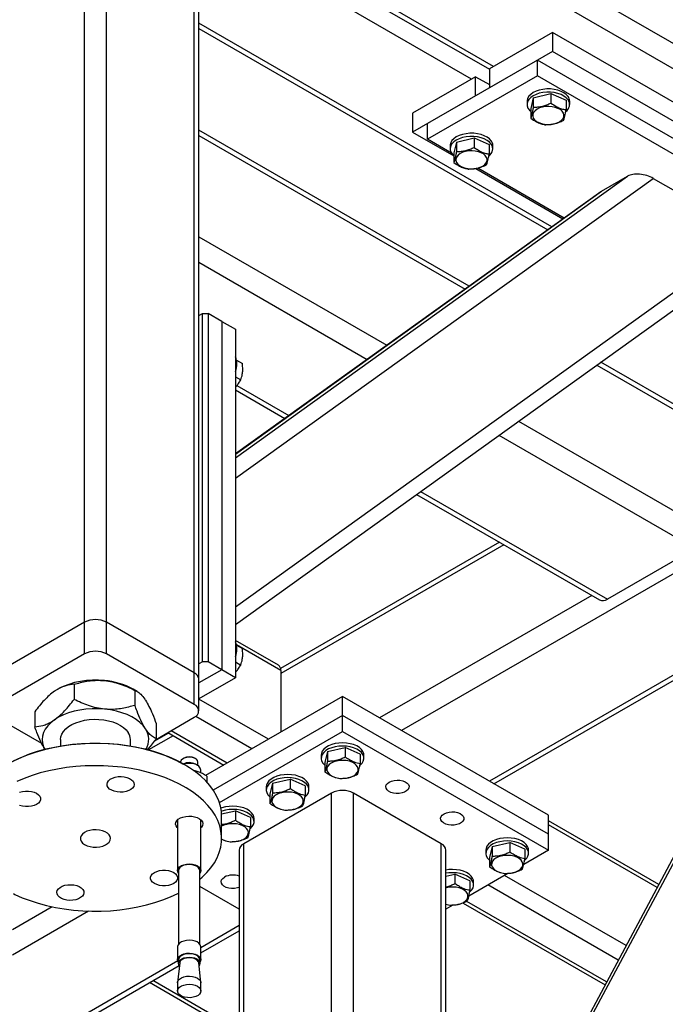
# Model space of a CAD drawing. Header units: millimetres. Extents: x 5 to 589, y 5 to 415.
# Tile 58 of 74: x 465 to 481, y 333 to 358. Entities that reach past the tile are written whole.
import ezdxf

# ---------------------------------------------------------------- set-up
doc = ezdxf.new("R2010")
doc.units = ezdxf.units.MM
doc.layers.add('TRAIT-FORT', color=4, linetype='Continuous', lineweight=25)

msp = doc.modelspace()

# ---------------------------------------------------------------- linework, layer by layer
at = {"layer": 'TRAIT-FORT', "color": 4, "linetype": 'Continuous', "lineweight": 25}
for p, q in [((506.02, 343.658), (471.136, 363.796)), ((466.493, 342.797), (466.493, 363.292)), ((467.059, 342.797), (467.059, 363.292)), ((521.824, 333.881), (472.079, 362.598)), ((469.321, 341.491), (469.321, 361.986)), ((469.439, 341.327), (469.439, 361.822)), ((470.371, 360.836), (476.923, 357.054)), ((477.029, 357.128), (470.488, 360.904)), ((476.463, 356.802), (470.001, 360.532)), ((478.535, 352.993), (469.439, 358.244)), ((469.439, 358.109), (478.431, 352.918)), ((478.549, 358.006), (476.923, 357.067)), ((478.549, 358.006), (478.549, 357.516)), ((486.327, 353.516), (478.549, 358.006)), ((478.549, 357.516), (476.923, 356.577)), ((486.327, 353.026), (478.549, 357.516)), ((478.16, 357.291), (475.332, 355.659)), ((478.16, 356.883), (478.16, 357.291)), ((485.938, 352.801), (478.16, 357.291)), ((476.923, 357.067), (476.923, 356.577)), ((476.569, 356.863), (474.943, 355.924)), ((478.16, 356.883), (475.332, 355.25)), ((476.569, 356.373), (476.569, 356.863)), ((476.569, 356.863), (476.923, 356.659)), ((485.938, 352.393), (478.16, 356.883)), ((478.056, 356.322), (478.511, 356.429)), ((478.511, 356.429), (478.511, 356.184)), ((478.511, 356.429), (478.898, 356.255)), ((476.569, 356.373), (474.943, 355.434)), ((477.893, 356.23), (477.893, 356.148)), ((478.056, 356.322), (477.988, 356.042)), ((478.056, 356.322), (478.056, 356.078)), ((478.898, 356.255), (478.898, 356.01)), ((478.993, 356.148), (478.993, 356.23)), ((474.943, 355.924), (474.943, 355.434)), ((477.988, 356.042), (477.988, 355.797)), ((475.332, 355.25), (475.332, 355.659)), ((476.403, 351.461), (469.439, 355.482)), ((474.943, 355.434), (476.008, 354.819)), ((469.439, 355.347), (476.299, 351.386)), ((475.948, 354.895), (475.332, 355.25)), ((476.076, 355.179), (476.008, 354.899)), ((476.076, 355.179), (476.531, 355.286)), ((476.076, 355.179), (476.076, 354.935)), ((476.531, 355.286), (476.531, 355.041)), ((476.531, 355.286), (476.918, 355.112)), ((475.913, 355.087), (475.913, 355.005)), ((476.008, 354.899), (476.008, 354.654)), ((476.918, 355.112), (476.918, 354.867)), ((477.013, 355.005), (477.013, 355.087)), ((476.572, 354.494), (478.819, 353.197)), ((478.85, 353.219), (476.625, 354.504)), ((470.382, 347.04), (480.484, 354.297)), ((470.382, 346.509), (481.146, 354.241)), ((479.812, 353.909), (480.484, 354.297)), ((481.146, 354.241), (483.703, 352.765)), ((470.382, 347.135), (479.812, 353.909)), ((479.791, 353.895), (470.382, 347.137)), ((469.439, 352.734), (474.282, 349.938)), ((470.382, 343.196), (483.703, 352.765)), ((470.382, 342.743), (483.821, 352.397)), ((469.439, 352.081), (473.778, 349.576)), ((469.439, 350.703), (469.534, 350.758)), ((469.534, 341.776), (469.534, 350.758)), ((469.534, 350.758), (469.675, 350.758)), ((469.675, 350.758), (469.675, 341.776)), ((470.029, 350.554), (469.675, 350.758)), ((470.029, 350.554), (470.029, 341.572)), ((470.029, 350.554), (470.382, 350.35)), ((470.382, 350.35), (470.382, 341.368)), ((470.411, 349.552), (470.56, 349.466)), ((479.689, 349.429), (482.509, 347.801)), ((482.426, 347.984), (479.794, 349.504)), ((470.382, 349.122), (470.517, 349.044)), ((470.42, 348.901), (471.761, 348.127)), ((470.382, 348.788), (471.657, 348.052)), ((477.673, 347.98), (482.509, 345.188)), ((477.169, 347.618), (482.226, 344.698)), ((475.048, 346.095), (479.763, 343.372)), ((475.152, 346.17), (479.963, 343.392)), ((474.713, 323.568), (486.272, 345.218)), ((486.105, 345.061), (474.765, 323.822)), ((477.183, 344.862), (471.544, 341.606)), ((477.3, 344.794), (471.549, 341.474)), ((482.226, 344.698), (479.963, 343.392)), ((481.696, 344.066), (474.66, 340.004)), ((479.563, 343.488), (474.094, 340.331)), ((466.493, 342.797), (464.23, 341.491)), ((466.493, 341.98), (466.493, 342.797)), ((469.321, 341.491), (467.059, 342.797)), ((467.059, 341.98), (467.059, 342.797)), ((483.463, 342.474), (476.923, 338.698)), ((471.487, 341.693), (470.382, 342.331)), ((471.549, 341.556), (470.409, 342.214)), ((470.411, 342.203), (470.56, 342.117)), ((477.04, 338.63), (483.581, 342.406)), ((466.493, 341.98), (464.23, 340.674)), ((469.321, 340.674), (467.059, 341.98)), ((469.534, 341.776), (469.439, 341.722)), ((469.675, 341.776), (469.534, 341.776)), ((470.029, 341.572), (469.675, 341.776)), ((470.382, 341.773), (470.517, 341.695)), ((469.321, 340.674), (469.321, 341.491)), ((470.029, 341.572), (469.439, 341.232)), ((470.382, 341.368), (470.029, 341.572)), ((471.549, 341.556), (471.549, 339.963)), ((466.224, 341.197), (466.224, 340.809)), ((470.382, 341.368), (469.439, 340.823)), ((469.439, 340.511), (469.439, 341.327)), ((465.803, 341.072), (465.799, 341.069)), ((467.846, 341.016), (467.748, 341.072)), ((467.789, 341.042), (467.789, 340.655)), ((471.231, 339.78), (469.439, 340.814)), ((473.14, 340.882), (469.613, 338.846)), ((473.14, 340.392), (473.14, 340.882)), ((478.443, 337.82), (473.14, 340.882)), ((465.211, 340.491), (465.211, 340.104)), ((464.23, 340.347), (465.389, 339.678)), ((468.319, 339.769), (469.321, 340.347)), ((468.341, 340.183), (468.341, 339.795)), ((470.806, 339.535), (469.357, 340.371)), ((473.14, 340.392), (469.809, 338.469)), ((478.443, 337.33), (473.14, 340.392)), ((473.14, 339.984), (473.14, 340.392)), ((468.656, 339.94), (468.282, 339.724)), ((468.636, 339.952), (470.082, 339.117)), ((470.17, 339.167), (468.724, 340.002)), ((469.967, 338.152), (473.14, 339.984)), ((473.14, 339.984), (478.443, 336.922)), ((465.876, 339.776), (465.876, 339.609)), ((467.676, 339.609), (467.676, 339.776)), ((468.774, 339.872), (468.142, 339.507)), ((472.753, 339.464), (472.685, 339.183)), ((472.753, 339.464), (473.207, 339.57)), ((472.753, 339.464), (472.753, 339.219)), ((473.207, 339.57), (473.207, 339.325)), ((473.595, 339.396), (473.207, 339.57)), ((468.966, 339.19), (468.966, 339.184)), ((469.049, 339.292), (469.032, 339.282)), ((469.35, 339.282), (469.332, 339.292)), ((469.416, 339.1), (469.416, 339.19)), ((472.59, 339.371), (472.59, 339.29)), ((472.685, 339.183), (472.685, 338.938)), ((473.595, 339.396), (473.595, 339.151)), ((473.69, 339.29), (473.69, 339.371)), ((469.074, 339.122), (469.039, 339.143)), ((469.403, 339.108), (469.35, 339.139)), ((469.491, 338.913), (469.491, 338.986)), ((469.642, 338.828), (469.642, 338.68)), ((471.338, 338.647), (471.271, 338.367)), ((471.338, 338.647), (471.793, 338.754)), ((471.338, 338.647), (471.338, 338.402)), ((471.793, 338.754), (471.793, 338.509)), ((472.18, 338.58), (471.793, 338.754)), ((472.857, 338.392), (470.594, 337.085)), ((471.176, 338.555), (471.176, 338.473)), ((472.18, 338.58), (472.18, 338.335)), ((472.276, 338.473), (472.276, 338.555)), ((472.857, 317.896), (472.857, 338.392)), ((475.685, 337.085), (473.423, 338.392)), ((473.423, 327.695), (473.423, 338.392)), ((471.271, 338.367), (471.271, 338.122)), ((470.024, 337.854), (470.379, 337.937)), ((470.379, 337.937), (470.379, 337.693)), ((470.766, 337.763), (470.379, 337.937)), ((468.891, 337.702), (468.891, 336.393)), ((469.491, 336.393), (469.491, 337.702)), ((470.026, 337.224), (470.026, 337.796)), ((470.766, 337.763), (470.766, 337.519)), ((470.861, 337.657), (470.861, 337.738)), ((478.443, 337.33), (478.443, 337.82)), ((481.286, 336.036), (478.443, 337.677)), ((481.245, 335.958), (478.443, 337.576)), ((476.995, 337.014), (477.45, 337.121)), ((477.45, 337.121), (477.45, 336.876)), ((477.837, 336.947), (477.45, 337.121)), ((478.443, 336.922), (478.443, 337.33)), ((470.477, 336.922), (470.477, 316.427)), ((470.594, 316.59), (470.594, 337.085)), ((475.685, 326.96), (475.685, 337.085)), ((475.803, 326.892), (475.803, 336.922)), ((476.832, 336.922), (476.832, 336.84)), ((476.995, 337.014), (476.928, 336.734)), ((476.995, 337.014), (476.995, 336.77)), ((478.443, 336.922), (477.809, 336.556)), ((477.837, 336.947), (477.837, 336.702)), ((477.932, 336.84), (477.932, 336.922)), ((476.928, 336.734), (476.928, 336.489)), ((468.916, 336.393), (468.916, 334.495)), ((469.466, 334.495), (469.466, 336.393)), ((475.803, 336.25), (476.036, 336.305)), ((476.036, 336.305), (476.036, 336.06)), ((476.423, 336.13), (476.036, 336.305)), ((477.396, 336.317), (476.395, 335.739)), ((476.423, 336.13), (476.423, 335.886)), ((476.518, 336.024), (476.518, 336.106)), ((480.445, 334.46), (477.312, 336.269)), ((470.477, 335.398), (469.466, 335.981)), ((480.245, 334.086), (476.888, 336.024)), ((479.945, 333.524), (476.347, 335.601)), ((465.66, 335.462), (464.636, 334.87)), ((466.599, 335.351), (464.636, 334.217)), ((475.901, 335.499), (475.803, 335.523)), ((475.981, 335.501), (475.803, 335.398)), ((476.247, 335.558), (479.904, 333.447)), ((470.477, 334.977), (469.491, 334.407)), ((469.491, 334.272), (470.477, 334.842)), ((468.891, 334.425), (468.891, 334.095)), ((469.491, 334.095), (469.491, 334.425)), ((468.916, 334.095), (468.916, 334.005)), ((469.466, 334.005), (469.466, 334.095)), ((468.895, 334.064), (431.66, 312.568)), ((431.66, 312.433), (468.933, 333.95)), ((468.945, 334.014), (468.891, 333.511)), ((469.49, 333.511), (469.436, 334.014)), ((470.477, 332.173), (468.166, 333.507)), ((470.477, 332.275), (468.254, 333.558)), ((468.891, 333.5), (468.891, 333.29)), ((469.491, 333.29), (469.491, 333.5))]:
    msp.add_line(p, q, dxfattribs=at)
at = {"layer": 'TRAIT-FORT', "color": 4, "linetype": 'Continuous', "lineweight": 25, "flags": 128}
for points in [[(478.951, 356.351), (478.906, 356.402), (478.845, 356.447), (478.772, 356.485), (478.687, 356.514), (478.596, 356.535), (478.499, 356.546), (478.4, 356.547), (478.303, 356.537), (478.21, 356.518), (478.125, 356.489), (478.05, 356.452), (477.988, 356.408), (477.94, 356.358), (477.908, 356.304), (477.894, 356.248), (477.893, 356.23)], [(478.951, 356.27), (478.906, 356.32), (478.845, 356.365), (478.772, 356.403), (478.687, 356.433), (478.596, 356.453), (478.499, 356.464), (478.4, 356.465), (478.303, 356.455), (478.21, 356.436), (478.125, 356.407), (478.05, 356.37), (477.988, 356.326), (477.94, 356.277), (477.908, 356.223), (477.894, 356.166), (477.897, 356.109), (477.918, 356.054), (477.956, 356.001), (477.988, 355.97)], [(478.691, 356.046), (478.62, 356.072), (478.54, 356.089), (478.457, 356.096), (478.372, 356.092), (478.291, 356.079), (478.217, 356.056), (478.152, 356.024), (478.1, 355.986), (478.063, 355.942), (478.043, 355.895), (478.04, 355.846), (478.055, 355.798), (478.087, 355.753), (478.134, 355.712), (478.195, 355.679), (478.267, 355.653), (478.346, 355.636), (478.43, 355.63), (478.514, 355.633), (478.595, 355.647), (478.669, 355.67), (478.734, 355.701), (478.786, 355.739), (478.823, 355.783), (478.843, 355.831), (478.846, 355.879), (478.831, 355.927), (478.799, 355.972), (478.752, 356.013), (478.691, 356.046)], [(476.971, 355.208), (476.926, 355.259), (476.865, 355.304), (476.792, 355.342), (476.708, 355.372), (476.616, 355.392), (476.519, 355.403), (476.42, 355.404), (476.323, 355.394), (476.23, 355.375), (476.145, 355.346), (476.07, 355.309), (476.008, 355.265), (475.96, 355.215), (475.928, 355.161), (475.914, 355.105), (475.913, 355.087)], [(476.971, 355.127), (476.926, 355.177), (476.865, 355.222), (476.792, 355.26), (476.708, 355.29), (476.616, 355.31), (476.519, 355.321), (476.42, 355.322), (476.323, 355.312), (476.23, 355.293), (476.145, 355.264), (476.07, 355.227), (476.008, 355.183), (475.96, 355.134), (475.928, 355.08), (475.914, 355.023), (475.917, 354.966), (475.938, 354.911), (475.976, 354.858), (476.008, 354.827)], [(476.711, 354.904), (476.64, 354.929), (476.56, 354.946), (476.477, 354.953), (476.392, 354.949), (476.311, 354.936), (476.237, 354.913), (476.172, 354.881), (476.12, 354.843), (476.084, 354.799), (476.063, 354.752), (476.06, 354.703), (476.075, 354.655), (476.107, 354.61), (476.154, 354.57), (476.215, 354.536), (476.287, 354.51), (476.366, 354.493), (476.45, 354.487), (476.534, 354.49), (476.615, 354.504), (476.69, 354.527), (476.754, 354.558), (476.806, 354.596), (476.843, 354.64), (476.863, 354.688), (476.866, 354.736), (476.851, 354.784), (476.819, 354.829), (476.772, 354.87), (476.711, 354.904)], [(467.007, 340.558), (466.848, 340.569), (466.688, 340.568), (466.529, 340.557), (466.374, 340.535), (466.224, 340.503), (466.082, 340.461), (465.948, 340.41), (465.827, 340.35), (465.718, 340.283)], [(468.065, 340.052), (468.001, 340.136), (467.92, 340.216), (467.824, 340.29), (467.714, 340.356), (467.591, 340.415), (467.457, 340.466), (467.313, 340.506), (467.163, 340.538), (467.007, 340.558)], [(465.718, 340.283), (465.623, 340.208), (465.544, 340.128), (465.481, 340.043), (465.436, 339.954), (465.409, 339.863), (465.401, 339.771), (465.411, 339.679), (465.44, 339.588), (465.472, 339.524)], [(465.876, 339.776), (465.884, 339.845), (465.909, 339.916), (465.952, 339.984), (466.01, 340.049), (466.083, 340.108), (466.17, 340.16), (466.268, 340.205), (466.377, 340.242), (466.493, 340.269), (466.615, 340.287), (466.739, 340.295), (466.865, 340.293), (466.989, 340.281), (467.108, 340.259), (467.221, 340.227), (467.326, 340.187), (467.42, 340.139), (467.501, 340.084), (467.568, 340.022), (467.62, 339.956)], [(464.513, 339.143), (464.689, 339.237), (464.876, 339.323), (465.073, 339.401), (465.281, 339.47), (465.496, 339.53), (465.719, 339.58), (465.948, 339.621), (466.181, 339.652), (466.418, 339.672), (466.656, 339.683), (466.895, 339.683), (467.134, 339.672), (467.371, 339.652), (467.604, 339.621), (467.833, 339.58), (468.055, 339.53), (468.271, 339.47), (468.478, 339.401), (468.676, 339.323), (468.863, 339.237), (469.039, 339.143), (469.039, 339.143)], [(470.026, 337.796), (470.019, 337.917), (469.995, 338.055), (469.953, 338.191), (469.893, 338.326), (469.817, 338.457), (469.724, 338.585), (469.615, 338.709), (469.491, 338.827), (469.351, 338.94), (469.198, 339.047), (469.031, 339.147), (468.852, 339.239), (468.662, 339.324), (468.461, 339.4), (468.251, 339.467), (468.033, 339.526), (467.809, 339.575), (467.578, 339.614), (467.343, 339.643), (467.106, 339.662), (466.866, 339.671), (466.626, 339.67), (466.386, 339.658), (466.149, 339.637), (465.915, 339.605), (465.686, 339.563), (465.463, 339.512), (465.247, 339.451), (465.039, 339.382), (464.841, 339.303), (464.654, 339.217)], [(473.69, 339.371), (473.686, 339.41), (473.665, 339.466), (473.627, 339.518), (473.574, 339.566), (473.506, 339.608), (473.427, 339.642), (473.339, 339.667), (473.244, 339.683), (473.146, 339.689), (473.048, 339.684), (472.953, 339.67), (472.863, 339.646), (472.783, 339.613), (472.714, 339.572), (472.659, 339.525), (472.619, 339.473), (472.596, 339.417), (472.59, 339.371)], [(473.587, 339.105), (473.595, 339.112), (473.643, 339.161), (473.675, 339.215), (473.689, 339.272), (473.686, 339.329), (473.665, 339.384), (473.627, 339.437), (473.574, 339.485), (473.506, 339.526), (473.427, 339.56), (473.339, 339.586), (473.244, 339.601), (473.146, 339.607), (473.048, 339.603), (472.953, 339.588), (472.863, 339.564), (472.783, 339.531), (472.714, 339.49), (472.659, 339.443), (472.619, 339.391), (472.596, 339.336), (472.59, 339.279), (472.602, 339.223), (472.632, 339.168), (472.632, 339.168)], [(469.304, 339.302), (469.245, 339.316), (469.181, 339.32), (469.118, 339.313), (469.061, 339.296), (469.015, 339.271), (468.982, 339.239), (468.967, 339.203), (468.966, 339.19)], [(472.632, 339.168), (472.677, 339.118), (472.685, 339.111)], [(472.892, 338.82), (472.963, 338.794), (473.043, 338.778), (473.126, 338.771), (473.211, 338.774), (473.292, 338.788), (473.366, 338.811), (473.431, 338.842), (473.483, 338.881), (473.519, 338.924), (473.54, 338.972), (473.543, 339.02), (473.528, 339.068), (473.496, 339.114), (473.449, 339.154), (473.388, 339.188), (473.316, 339.213), (473.237, 339.23), (473.153, 339.237), (473.069, 339.233), (472.988, 339.22), (472.913, 339.197), (472.849, 339.165), (472.797, 339.127), (472.76, 339.083), (472.74, 339.036), (472.737, 338.987), (472.752, 338.939), (472.784, 338.894), (472.831, 338.854), (472.892, 338.82)], [(469.466, 336.171), (469.523, 336.222), (469.644, 336.342), (469.749, 336.466), (469.838, 336.595), (469.91, 336.727), (469.965, 336.862), (470.002, 336.999), (470.022, 337.137), (470.025, 337.276), (470.009, 337.415), (469.976, 337.552), (469.925, 337.687), (469.857, 337.82), (469.773, 337.95), (469.672, 338.076), (469.555, 338.197), (469.423, 338.313), (469.276, 338.423), (469.116, 338.526), (468.943, 338.622), (468.758, 338.711), (468.563, 338.791), (468.357, 338.863), (468.143, 338.926), (467.922, 338.98), (467.694, 339.024), (467.461, 339.058), (467.225, 339.082), (466.986, 339.096), (466.746, 339.1), (466.506, 339.094), (466.267, 339.077), (466.032, 339.05), (465.8, 339.014), (465.574, 338.967), (465.354, 338.911), (465.142, 338.846), (464.939, 338.772), (464.746, 338.689)], [(467.332, 338.423), (467.259, 338.44), (467.195, 338.465), (467.141, 338.498), (467.102, 338.537), (467.079, 338.581), (467.073, 338.626), (467.085, 338.67), (467.113, 338.713), (467.158, 338.75), (467.215, 338.781), (467.283, 338.803), (467.358, 338.817), (467.436, 338.82), (467.513, 338.813), (467.586, 338.797), (467.651, 338.771), (467.705, 338.738), (467.744, 338.699), (467.767, 338.656), (467.773, 338.611), (467.761, 338.566), (467.732, 338.524), (467.688, 338.486), (467.631, 338.456), (467.563, 338.433), (467.488, 338.42), (467.41, 338.416), (467.332, 338.423)], [(472.276, 338.555), (472.271, 338.594), (472.251, 338.649), (472.213, 338.702), (472.16, 338.75), (472.092, 338.791), (472.013, 338.825), (471.925, 338.851), (471.83, 338.867), (471.732, 338.872), (471.634, 338.868), (471.538, 338.853), (471.449, 338.829), (471.369, 338.796), (471.3, 338.756), (471.244, 338.708), (471.205, 338.656), (471.181, 338.601), (471.176, 338.555)], [(472.173, 338.289), (472.181, 338.295), (472.229, 338.345), (472.26, 338.399), (472.275, 338.455), (472.271, 338.512), (472.251, 338.568), (472.213, 338.62), (472.16, 338.668), (472.092, 338.71), (472.013, 338.744), (471.925, 338.769), (471.83, 338.785), (471.732, 338.791), (471.634, 338.786), (471.538, 338.772), (471.449, 338.748), (471.369, 338.715), (471.3, 338.674), (471.244, 338.627), (471.205, 338.575), (471.181, 338.519), (471.176, 338.463), (471.188, 338.406), (471.217, 338.352), (471.217, 338.352)], [(474.342, 338.677), (474.401, 338.704), (474.47, 338.721), (474.545, 338.728), (474.619, 338.724), (474.69, 338.709), (474.752, 338.685), (474.802, 338.652), (474.836, 338.613), (474.853, 338.571), (474.85, 338.528), (474.829, 338.486), (474.791, 338.449), (474.738, 338.418), (474.673, 338.396), (474.601, 338.384), (474.526, 338.382), (474.452, 338.392), (474.385, 338.412), (474.329, 338.44), (474.287, 338.476), (474.261, 338.517), (474.254, 338.56), (474.266, 338.603), (474.296, 338.643), (474.342, 338.677)], [(464.822, 338.416), (464.892, 338.435), (464.969, 338.445), (465.047, 338.445), (465.124, 338.435), (465.194, 338.416), (465.256, 338.388), (465.304, 338.352), (465.338, 338.311), (465.356, 338.267), (465.356, 338.222), (465.338, 338.178), (465.304, 338.137), (465.256, 338.102)], [(471.478, 338.003), (471.549, 337.978), (471.629, 337.961), (471.712, 337.954), (471.796, 337.958), (471.877, 337.971), (471.952, 337.994), (472.016, 338.026), (472.068, 338.064), (472.105, 338.108), (472.126, 338.155), (472.128, 338.204), (472.114, 338.252), (472.082, 338.297), (472.034, 338.337), (471.974, 338.371), (471.902, 338.397), (471.823, 338.414), (471.739, 338.42), (471.655, 338.417), (471.574, 338.403), (471.499, 338.38), (471.435, 338.349), (471.383, 338.311), (471.346, 338.267), (471.326, 338.219), (471.323, 338.171), (471.338, 338.123), (471.369, 338.078), (471.417, 338.037), (471.478, 338.003)], [(471.217, 338.352), (471.263, 338.301), (471.271, 338.295)], [(465.256, 338.102), (465.194, 338.074), (465.124, 338.054), (465.047, 338.044), (464.969, 338.044), (464.892, 338.054), (464.822, 338.074)], [(470.861, 337.738), (470.857, 337.777), (470.836, 337.833), (470.799, 337.886), (470.745, 337.933), (470.678, 337.975), (470.599, 338.009), (470.511, 338.034), (470.416, 338.05), (470.318, 338.056), (470.219, 338.051), (470.124, 338.037), (470.035, 338.013), (469.996, 337.998)], [(470.759, 337.472), (470.767, 337.479), (470.815, 337.529), (470.846, 337.582), (470.861, 337.639), (470.857, 337.696), (470.836, 337.751), (470.799, 337.804), (470.745, 337.852), (470.678, 337.893), (470.599, 337.927), (470.511, 337.953), (470.416, 337.968), (470.318, 337.974), (470.219, 337.97), (470.124, 337.955), (470.035, 337.931), (470.01, 337.922)], [(475.756, 337.861), (475.816, 337.887), (475.885, 337.905), (475.959, 337.911), (476.034, 337.907), (476.104, 337.893), (476.167, 337.868), (476.216, 337.836), (476.25, 337.797), (476.267, 337.755), (476.265, 337.711), (476.244, 337.67), (476.205, 337.632), (476.152, 337.602), (476.087, 337.579), (476.015, 337.567), (475.94, 337.566), (475.867, 337.575), (475.8, 337.595), (475.743, 337.624), (475.701, 337.66), (475.675, 337.701), (475.668, 337.744), (475.68, 337.787), (475.71, 337.827), (475.756, 337.861)], [(468.853, 337.545), (468.841, 337.59), (468.847, 337.635), (468.87, 337.678), (468.909, 337.718), (468.962, 337.751), (469.027, 337.776), (469.1, 337.793), (469.178, 337.8), (469.256, 337.796), (469.331, 337.783), (469.398, 337.76), (469.456, 337.729), (469.5, 337.692), (469.529, 337.65), (469.54, 337.605), (469.535, 337.56), (469.511, 337.517), (469.491, 337.494)], [(466.409, 337.15), (466.445, 337.106), (466.497, 337.068), (466.562, 337.037), (466.636, 337.015), (466.718, 337.002), (466.802, 337), (466.884, 337.009), (466.962, 337.027), (467.031, 337.055), (467.088, 337.09), (467.131, 337.132), (467.157, 337.179), (467.165, 337.227), (467.155, 337.275), (467.127, 337.321), (467.083, 337.362), (467.024, 337.397), (466.954, 337.424), (466.875, 337.441), (466.792, 337.448), (466.708, 337.445), (466.628, 337.432), (466.554, 337.408), (466.49, 337.377), (466.44, 337.338), (466.406, 337.293), (466.389, 337.246), (466.39, 337.197), (466.409, 337.15)], [(468.891, 337.494), (468.881, 337.503), (468.853, 337.545)], [(470.016, 337.212), (470.063, 337.187), (470.135, 337.161), (470.214, 337.145), (470.298, 337.138), (470.382, 337.141), (470.463, 337.155), (470.538, 337.178), (470.602, 337.209), (470.654, 337.248), (470.691, 337.292), (470.711, 337.339), (470.714, 337.388), (470.699, 337.436), (470.668, 337.481), (470.62, 337.521), (470.559, 337.555), (470.488, 337.581), (470.408, 337.597), (470.325, 337.604), (470.241, 337.6), (470.16, 337.587), (470.085, 337.564), (470.026, 337.536)], [(477.932, 336.922), (477.928, 336.961), (477.907, 337.017), (477.87, 337.069), (477.816, 337.117), (477.749, 337.159), (477.67, 337.193), (477.582, 337.218), (477.487, 337.234), (477.389, 337.239), (477.291, 337.235), (477.195, 337.221), (477.106, 337.196), (477.025, 337.164), (476.956, 337.123), (476.901, 337.076), (476.861, 337.024), (476.838, 336.968), (476.832, 336.922)], [(477.83, 336.656), (477.838, 336.662), (477.886, 336.712), (477.917, 336.766), (477.932, 336.822), (477.928, 336.879), (477.907, 336.935), (477.87, 336.988), (477.816, 337.035), (477.749, 337.077), (477.67, 337.111), (477.582, 337.136), (477.487, 337.152), (477.389, 337.158), (477.291, 337.153), (477.195, 337.139), (477.106, 337.115), (477.025, 337.082), (476.956, 337.041), (476.901, 336.994), (476.861, 336.942), (476.838, 336.887), (476.833, 336.83), (476.845, 336.773), (476.874, 336.719), (476.874, 336.719)], [(476.874, 336.719), (476.92, 336.669), (476.928, 336.662)], [(477.134, 336.371), (477.206, 336.345), (477.285, 336.328), (477.369, 336.322), (477.453, 336.325), (477.534, 336.339), (477.609, 336.362), (477.673, 336.393), (477.725, 336.431), (477.762, 336.475), (477.782, 336.522), (477.785, 336.571), (477.77, 336.619), (477.739, 336.664), (477.691, 336.705), (477.63, 336.738), (477.559, 336.764), (477.479, 336.781), (477.396, 336.787), (477.312, 336.784), (477.231, 336.771), (477.156, 336.748), (477.092, 336.716), (477.04, 336.678), (477.003, 336.634), (476.983, 336.587), (476.98, 336.538), (476.995, 336.49), (477.026, 336.445), (477.074, 336.404), (477.134, 336.371)], [(468.296, 336.347), (468.357, 336.375), (468.428, 336.394), (468.504, 336.404), (468.583, 336.404), (468.659, 336.394), (468.73, 336.375), (468.791, 336.347), (468.84, 336.311), (468.874, 336.27), (468.891, 336.226), (468.891, 336.181), (468.874, 336.137), (468.84, 336.096), (468.791, 336.061), (468.73, 336.033), (468.659, 336.013), (468.583, 336.003), (468.504, 336.003), (468.428, 336.013), (468.357, 336.033), (468.296, 336.061), (468.247, 336.096), (468.213, 336.137), (468.196, 336.181), (468.196, 336.226), (468.213, 336.27), (468.247, 336.311), (468.296, 336.347)], [(468.916, 336.324), (468.895, 336.365), (468.892, 336.409), (468.908, 336.451), (468.942, 336.49), (468.991, 336.523), (469.053, 336.547), (469.124, 336.562), (469.199, 336.566), (469.273, 336.56), (469.342, 336.543)], [(469.33, 336.53), (469.263, 336.546), (469.192, 336.552), (469.121, 336.547), (469.055, 336.531), (468.997, 336.506), (468.953, 336.474), (468.925, 336.435), (468.916, 336.394), (468.916, 336.393)], [(469.342, 336.543), (469.402, 336.516), (469.448, 336.482), (469.478, 336.442), (469.49, 336.399), (469.484, 336.356), (469.466, 336.324)], [(476.518, 336.106), (476.514, 336.145), (476.493, 336.2), (476.456, 336.253), (476.402, 336.301), (476.335, 336.342), (476.256, 336.376), (476.167, 336.402), (476.073, 336.417), (475.975, 336.423), (475.876, 336.419), (475.803, 336.408)], [(470.477, 335.961), (470.431, 335.947), (470.358, 335.935), (470.283, 335.933), (470.21, 335.943), (470.143, 335.962), (470.086, 335.991), (470.044, 336.027), (470.019, 336.068), (470.012, 336.111), (470.023, 336.154), (470.053, 336.194), (470.099, 336.228)], [(476.416, 335.839), (476.424, 335.846), (476.471, 335.896), (476.503, 335.95), (476.517, 336.006), (476.514, 336.063), (476.493, 336.119), (476.456, 336.171), (476.402, 336.219), (476.335, 336.261), (476.256, 336.295), (476.167, 336.32), (476.073, 336.336), (475.975, 336.341), (475.876, 336.337), (475.803, 336.327)], [(466.219, 336.025), (466.292, 336.009), (466.357, 335.983), (466.41, 335.95), (466.45, 335.911), (466.473, 335.868), (466.479, 335.823), (466.467, 335.778), (466.438, 335.736), (466.394, 335.698), (466.337, 335.668), (466.269, 335.645), (466.194, 335.632), (466.116, 335.628), (466.038, 335.635), (465.965, 335.651), (465.9, 335.677), (465.847, 335.71), (465.808, 335.749), (465.785, 335.793), (465.779, 335.838), (465.791, 335.882), (465.819, 335.925), (465.864, 335.962), (465.921, 335.993), (465.989, 336.015), (466.064, 336.029), (466.142, 336.032), (466.219, 336.025)], [(475.803, 335.526), (475.871, 335.512), (475.955, 335.505), (476.039, 335.509), (476.12, 335.522), (476.195, 335.545), (476.259, 335.576), (476.311, 335.615), (476.348, 335.659), (476.368, 335.706), (476.371, 335.755), (476.356, 335.803), (476.324, 335.848), (476.277, 335.888), (476.216, 335.922), (476.145, 335.948), (476.065, 335.964), (475.982, 335.971), (475.897, 335.968), (475.816, 335.954), (475.803, 335.951)], [(464.661, 335.8), (464.7, 335.781), (464.89, 335.696), (465.091, 335.62), (465.3, 335.552), (465.518, 335.494), (465.743, 335.445), (465.973, 335.406), (466.208, 335.377), (466.446, 335.358), (466.686, 335.349), (466.926, 335.35), (467.165, 335.361), (467.403, 335.383), (467.636, 335.415), (467.865, 335.457), (468.089, 335.508), (468.305, 335.568), (468.512, 335.638), (468.71, 335.717), (468.898, 335.803), (468.916, 335.812)], [(469.342, 334.575), (469.273, 334.592), (469.199, 334.599), (469.124, 334.594), (469.053, 334.579), (468.991, 334.555), (468.942, 334.522), (468.908, 334.483), (468.892, 334.441), (468.891, 334.425)], [(468.916, 334.025), (468.895, 334.067), (468.892, 334.11), (468.908, 334.153), (468.942, 334.191), (468.991, 334.224), (469.053, 334.249), (469.124, 334.264), (469.199, 334.268), (469.273, 334.261), (469.342, 334.244)], [(469.33, 334.232), (469.263, 334.248), (469.192, 334.253), (469.121, 334.248), (469.055, 334.233), (468.997, 334.208), (468.953, 334.175), (468.925, 334.137), (468.916, 334.096), (468.916, 334.095)], [(468.938, 333.943), (468.925, 333.965), (468.916, 334.006), (468.925, 334.047), (468.953, 334.085), (468.997, 334.118), (469.055, 334.143), (469.121, 334.158), (469.192, 334.164), (469.263, 334.158), (469.33, 334.142)], [(469.315, 334.127), (469.253, 334.142), (469.187, 334.147), (469.12, 334.141), (469.059, 334.125), (469.008, 334.1), (468.97, 334.068), (468.949, 334.031), (468.945, 334.014)], [(469.33, 334.142), (469.386, 334.116), (469.43, 334.083), (469.457, 334.045), (469.466, 334.004), (469.456, 333.963), (469.444, 333.943)], [(469.342, 334.244), (469.402, 334.218), (469.448, 334.184), (469.478, 334.144), (469.49, 334.101), (469.484, 334.058), (469.466, 334.025)], [(468.891, 333.5), (468.892, 333.516), (468.908, 333.558), (468.942, 333.597), (468.991, 333.63), (469.053, 333.654), (469.124, 333.669), (469.199, 333.673), (469.273, 333.667), (469.342, 333.65)], [(469.342, 333.65), (469.402, 333.623), (469.448, 333.589), (469.478, 333.549), (469.49, 333.506), (469.491, 333.5)], [(469.342, 333.44), (469.402, 333.413), (469.448, 333.379), (469.478, 333.339), (469.49, 333.297), (469.484, 333.253), (469.459, 333.212), (469.417, 333.176), (469.36, 333.148), (469.293, 333.128), (469.22, 333.118), (469.145, 333.119), (469.073, 333.131), (469.008, 333.153), (468.954, 333.184), (468.916, 333.221), (468.895, 333.263), (468.892, 333.306), (468.908, 333.348), (468.942, 333.387), (468.991, 333.42), (469.053, 333.444), (469.124, 333.459), (469.199, 333.464), (469.273, 333.457), (469.342, 333.44)]]:
    msp.add_lwpolyline(points, dxfattribs=at)
at = {"layer": 'TRAIT-FORT', "color": 4, "linetype": 'Continuous', "lineweight": 25}
for centre, radius, start, end in [((478.772, 356.147), 0.217, 304.408, 34.4754), ((478.79, 356.228), 0.204, 0.6125, 37.3752), ((476.81, 355.085), 0.204, 0.6125, 37.3752), ((476.792, 355.004), 0.217, 304.408, 34.4754), ((469.919, 349.452), 0.499, 337.9972, 22.0028), ((479.846, 343.556), 0.201, 245.6929, 305.6176), ((466.776, 342.251), 0.615, 62.6097, 117.3903), ((469.919, 342.103), 0.499, 337.9972, 22.0028), ((466.776, 341.434), 0.615, 62.6097, 117.3903), ((471.402, 341.572), 0.148, 353.7012, 54.9867), ((469.238, 341.307), 0.201, 5.6948, 65.6253), ((466.76, 339.25), 2.058, 83.1201, 117.7177), ((466.864, 339.462), 1.837, 61.2246, 85.5353), ((469.259, 340.511), 0.175, 290.7834, 69.2166), ((467.346, 339.772), 0.33, 0.6089, 33.8924), ((467.658, 339.776), 0.491, 329.0551, 34.0585), ((469.19, 338.837), 0.341, 62.1565, 116.3986), ((469.191, 338.671), 0.488, 71.8831, 107.0941), ((469.191, 339.027), 0.301, 61.923, 118.077), ((469.282, 339.168), 0.136, 9.1598, 80.4345), ((469.312, 338.957), 0.181, 9.1903, 80.404), ((473.14, 337.846), 0.615, 62.6097, 117.3903), ((470.677, 336.902), 0.201, 114.3747, 174.3052), ((475.602, 336.902), 0.201, 5.6948, 65.6253), ((469.299, 336.364), 0.169, 9.9818, 79.6125), ((470.313, 335.815), 0.465, 69.2887, 117.3511), ((469.312, 334.397), 0.181, 9.1903, 80.404), ((469.286, 333.976), 0.154, 14.276, 79.3553), ((469.299, 334.065), 0.169, 9.9818, 79.6125)]:
    msp.add_arc(centre, radius, start, end, dxfattribs=at)
for centre, start_param, end_param in [((480.863, 354.078), 1.053008, 2.623805), ((480.191, 353.69), 2.623805, 2.704878)]:
    msp.add_ellipse(centre, major_axis=(0.469, -0.109), ratio=0.5331, start_param=start_param, end_param=end_param, dxfattribs=at)
for points, knots in [([(478.056, 356.078), (478.095, 356.078), (478.175, 356.079), (478.293, 356.1), (478.406, 356.136), (478.476, 356.168), (478.511, 356.184)], [0, 0, 0, 0, 0.264605, 0.534948, 0.765343, 1, 1, 1, 1]), ([(478.511, 356.184), (478.56, 356.15), (478.641, 356.093), (478.76, 356.041), (478.839, 356.02), (478.885, 356.012), (478.898, 356.01)], [0, 0, 0, 0, 0.385549, 0.637642, 0.896546, 1, 1, 1, 1]), ([(478.056, 356.078), (478.05, 356.044), (478.038, 355.977), (478.021, 355.897), (478.004, 355.837), (477.994, 355.811), (477.988, 355.797)], [0, 0, 0, 0, 0.264605, 0.534948, 0.765343, 1, 1, 1, 1]), ([(478.83, 355.73), (478.836, 355.745), (478.848, 355.776), (478.866, 355.842), (478.882, 355.922), (478.893, 355.981), (478.898, 356.01)], [0, 0, 0, 0, 0.264605, 0.534948, 0.765343, 1, 1, 1, 1]), ([(477.988, 355.797), (478.038, 355.763), (478.119, 355.705), (478.237, 355.654), (478.317, 355.633), (478.363, 355.625), (478.376, 355.623)], [0, 0, 0, 0, 0.3855495, 0.6376419, 0.8965462, 1, 1, 1, 1]), ([(478.83, 355.73), (478.791, 355.711), (478.711, 355.675), (478.593, 355.64), (478.48, 355.623), (478.411, 355.623), (478.376, 355.623)], [0, 0, 0, 0, 0.2646049, 0.5349477, 0.7653431, 1, 1, 1, 1]), ([(476.076, 354.935), (476.07, 354.901), (476.058, 354.834), (476.041, 354.754), (476.024, 354.694), (476.014, 354.668), (476.008, 354.654)], [0, 0, 0, 0, 0.264605, 0.534948, 0.765343, 1, 1, 1, 1]), ([(476.076, 354.935), (476.115, 354.935), (476.195, 354.936), (476.313, 354.957), (476.426, 354.993), (476.496, 355.025), (476.531, 355.041)], [0, 0, 0, 0, 0.264605, 0.534948, 0.765343, 1, 1, 1, 1]), ([(476.531, 355.041), (476.58, 355.007), (476.661, 354.95), (476.78, 354.898), (476.859, 354.877), (476.905, 354.869), (476.918, 354.867)], [0, 0, 0, 0, 0.385549, 0.637642, 0.896546, 1, 1, 1, 1]), ([(476.008, 354.654), (476.058, 354.62), (476.139, 354.562), (476.257, 354.511), (476.337, 354.49), (476.383, 354.482), (476.396, 354.48)], [0, 0, 0, 0, 0.3855495, 0.6376419, 0.8965462, 1, 1, 1, 1]), ([(476.85, 354.587), (476.856, 354.602), (476.868, 354.633), (476.886, 354.699), (476.902, 354.779), (476.913, 354.838), (476.918, 354.867)], [0, 0, 0, 0, 0.264605, 0.534948, 0.765343, 1, 1, 1, 1]), ([(476.85, 354.587), (476.811, 354.568), (476.731, 354.532), (476.613, 354.497), (476.5, 354.48), (476.431, 354.48), (476.396, 354.48)], [0, 0, 0, 0, 0.2646049, 0.5349477, 0.7653431, 1, 1, 1, 1]), ([(470.517, 349.044), (470.533, 349.091), (470.56, 349.17), (470.572, 349.3), (470.568, 349.393), (470.562, 349.45), (470.56, 349.466)], [0, 0, 0, 0, 0.385549, 0.637642, 0.896546, 1, 1, 1, 1]), ([(470.382, 348.857), (470.387, 348.861), (470.418, 348.891), (470.464, 348.954), (470.499, 349.014), (470.517, 349.044)], [0, 0, 0, 0, 0.076956, 0.534249, 1, 1, 1, 1]), ([(470.517, 341.695), (470.533, 341.742), (470.56, 341.821), (470.572, 341.951), (470.568, 342.045), (470.562, 342.101), (470.56, 342.117)], [0, 0, 0, 0, 0.385549, 0.637642, 0.896546, 1, 1, 1, 1]), ([(470.382, 341.508), (470.387, 341.513), (470.418, 341.542), (470.464, 341.605), (470.499, 341.665), (470.517, 341.695)], [0, 0, 0, 0, 0.076956, 0.534249, 1, 1, 1, 1]), ([(466.224, 341.197), (466.155, 341.189), (466.05, 341.178), (465.899, 341.123), (465.8, 341.072), (465.739, 341.032), (465.718, 341.017)], [0, 0, 0, 0, 0.432046, 0.65435, 0.879654, 1, 1, 1, 1]), ([(466.224, 341.197), (466.332, 341.227), (466.494, 341.273), (466.726, 341.3), (466.88, 341.303), (466.974, 341.296), (467.007, 341.293)], [0, 0, 0, 0, 0.432046, 0.65435, 0.879654, 1, 1, 1, 1]), ([(467.007, 341.293), (467.075, 341.284), (467.212, 341.265), (467.413, 341.207), (467.606, 341.133), (467.728, 341.073), (467.789, 341.042)], [0, 0, 0, 0, 0.249578, 0.504364, 0.751047, 1, 1, 1, 1]), ([(465.718, 341.017), (465.673, 340.984), (465.584, 340.917), (465.455, 340.788), (465.329, 340.646), (465.25, 340.543), (465.211, 340.491)], [0, 0, 0, 0, 0.249578, 0.504364, 0.751047, 1, 1, 1, 1]), ([(467.789, 341.042), (467.808, 341.034), (467.858, 341.013), (467.944, 340.947), (468.019, 340.857), (468.06, 340.795), (468.065, 340.786)], [0, 0, 0, 0, 0.217408, 0.574855, 0.943175, 1, 1, 1, 1]), ([(465.718, 340.283), (465.762, 340.316), (465.851, 340.383), (465.98, 340.512), (466.106, 340.654), (466.185, 340.757), (466.224, 340.809)], [0, 0, 0, 0, 0.249578, 0.504364, 0.751047, 1, 1, 1, 1]), ([(467.007, 340.558), (466.939, 340.567), (466.801, 340.586), (466.601, 340.644), (466.408, 340.719), (466.286, 340.779), (466.224, 340.809)], [0, 0, 0, 0, 0.2495781, 0.5043645, 0.7510471, 1, 1, 1, 1]), ([(468.065, 340.786), (468.095, 340.736), (468.155, 340.634), (468.248, 340.428), (468.309, 340.269), (468.341, 340.183)], [0, 0, 0, 0, 0.309449, 0.628417, 1, 1, 1, 1]), ([(467.789, 340.655), (467.682, 340.625), (467.52, 340.579), (467.287, 340.552), (467.134, 340.548), (467.04, 340.556), (467.007, 340.558)], [0, 0, 0, 0, 0.432046, 0.65435, 0.879654, 1, 1, 1, 1]), ([(468.065, 340.052), (468.06, 340.06), (468.02, 340.123), (467.945, 340.266), (467.859, 340.468), (467.808, 340.605), (467.789, 340.655)], [0, 0, 0, 0, 0.056824, 0.413183, 0.782596, 1, 1, 1, 1]), ([(465.211, 340.104), (465.28, 340.111), (465.385, 340.122), (465.536, 340.177), (465.635, 340.228), (465.696, 340.268), (465.718, 340.283)], [0, 0, 0, 0, 0.432046, 0.65435, 0.879654, 1, 1, 1, 1]), ([(465.475, 339.519), (465.473, 339.521), (465.437, 339.578), (465.367, 339.715), (465.28, 339.917), (465.23, 340.053), (465.211, 340.104)], [0, 0, 0, 0, 0.016938, 0.388368, 0.773402, 1, 1, 1, 1]), ([(468.341, 339.795), (468.309, 339.811), (468.249, 339.839), (468.156, 339.922), (468.096, 340.008), (468.065, 340.052)], [0, 0, 0, 0, 0.371586, 0.681601, 1, 1, 1, 1]), ([(468.341, 339.795), (468.272, 339.705), (468.196, 339.604), (468.114, 339.521), (468.107, 339.513)], [0, 0, 0, 0, 0.905241, 1, 1, 1, 1]), ([(472.753, 339.219), (472.747, 339.186), (472.735, 339.118), (472.717, 339.039), (472.701, 338.979), (472.69, 338.952), (472.685, 338.938)], [0, 0, 0, 0, 0.264605, 0.534948, 0.765343, 1, 1, 1, 1]), ([(472.753, 339.219), (472.792, 339.219), (472.872, 339.22), (472.99, 339.241), (473.103, 339.277), (473.172, 339.309), (473.207, 339.325)], [0, 0, 0, 0, 0.2646049, 0.5349477, 0.7653431, 1, 1, 1, 1]), ([(473.595, 339.151), (473.545, 339.161), (473.464, 339.177), (473.346, 339.232), (473.266, 339.282), (473.22, 339.316), (473.207, 339.325)], [0, 0, 0, 0, 0.3855495, 0.6376419, 0.8965462, 1, 1, 1, 1]), ([(473.527, 338.871), (473.533, 338.886), (473.545, 338.917), (473.562, 338.984), (473.579, 339.063), (473.589, 339.122), (473.595, 339.151)], [0, 0, 0, 0, 0.264605, 0.534948, 0.765343, 1, 1, 1, 1]), ([(469.418, 338.945), (469.386, 338.955), (469.346, 338.967), (469.306, 338.971), (469.298, 338.972)], [0, 0, 0, 0, 0.7812408, 1, 1, 1, 1]), ([(469.642, 338.828), (469.606, 338.851), (469.534, 338.899), (469.457, 338.929), (469.418, 338.945)], [0, 0, 0, 0, 0.493244, 1, 1, 1, 1]), ([(473.072, 338.764), (473.023, 338.774), (472.942, 338.79), (472.823, 338.845), (472.744, 338.895), (472.698, 338.929), (472.685, 338.938)], [0, 0, 0, 0, 0.385549, 0.637642, 0.896546, 1, 1, 1, 1]), ([(473.527, 338.871), (473.488, 338.853), (473.408, 338.816), (473.29, 338.781), (473.177, 338.765), (473.107, 338.764), (473.072, 338.764)], [0, 0, 0, 0, 0.264605, 0.534948, 0.765343, 1, 1, 1, 1]), ([(471.338, 338.402), (471.333, 338.369), (471.321, 338.302), (471.303, 338.222), (471.286, 338.162), (471.276, 338.135), (471.271, 338.122)], [0, 0, 0, 0, 0.264605, 0.534948, 0.765343, 1, 1, 1, 1]), ([(471.338, 338.402), (471.378, 338.403), (471.458, 338.403), (471.576, 338.424), (471.689, 338.461), (471.758, 338.493), (471.793, 338.509)], [0, 0, 0, 0, 0.2646049, 0.5349477, 0.7653431, 1, 1, 1, 1]), ([(472.18, 338.335), (472.131, 338.345), (472.05, 338.361), (471.931, 338.416), (471.852, 338.466), (471.806, 338.499), (471.793, 338.509)], [0, 0, 0, 0, 0.3855495, 0.6376419, 0.8965462, 1, 1, 1, 1]), ([(472.113, 338.054), (472.119, 338.07), (472.131, 338.101), (472.148, 338.167), (472.165, 338.247), (472.175, 338.305), (472.18, 338.335)], [0, 0, 0, 0, 0.264605, 0.534948, 0.765343, 1, 1, 1, 1]), ([(471.658, 337.948), (471.609, 337.958), (471.527, 337.974), (471.409, 338.029), (471.33, 338.079), (471.284, 338.112), (471.271, 338.122)], [0, 0, 0, 0, 0.385549, 0.637642, 0.896546, 1, 1, 1, 1]), ([(472.113, 338.054), (472.073, 338.036), (471.994, 337.999), (471.875, 337.965), (471.762, 337.948), (471.693, 337.948), (471.658, 337.948)], [0, 0, 0, 0, 0.264605, 0.534948, 0.765343, 1, 1, 1, 1]), ([(470.026, 337.59), (470.032, 337.59), (470.078, 337.591), (470.162, 337.609), (470.275, 337.644), (470.344, 337.676), (470.379, 337.693)], [0, 0, 0, 0, 0.049994, 0.399231, 0.696863, 1, 1, 1, 1]), ([(470.766, 337.519), (470.717, 337.528), (470.635, 337.544), (470.517, 337.599), (470.438, 337.649), (470.392, 337.683), (470.379, 337.693)], [0, 0, 0, 0, 0.3855495, 0.6376419, 0.8965462, 1, 1, 1, 1]), ([(470.699, 337.238), (470.704, 337.253), (470.716, 337.284), (470.734, 337.351), (470.751, 337.43), (470.761, 337.489), (470.766, 337.519)], [0, 0, 0, 0, 0.264605, 0.534948, 0.765343, 1, 1, 1, 1]), ([(470.244, 337.131), (470.195, 337.14), (470.12, 337.154), (470.044, 337.191), (470.019, 337.204)], [0, 0, 0, 0, 0.664315, 1, 1, 1, 1]), ([(470.699, 337.238), (470.659, 337.22), (470.579, 337.183), (470.461, 337.149), (470.348, 337.132), (470.279, 337.132), (470.244, 337.131)], [0, 0, 0, 0, 0.264605, 0.534948, 0.765343, 1, 1, 1, 1]), ([(476.995, 336.77), (477.035, 336.77), (477.114, 336.771), (477.233, 336.792), (477.346, 336.828), (477.415, 336.86), (477.45, 336.876)], [0, 0, 0, 0, 0.2646049, 0.5349477, 0.7653431, 1, 1, 1, 1]), ([(477.837, 336.702), (477.788, 336.712), (477.706, 336.728), (477.588, 336.783), (477.509, 336.833), (477.463, 336.867), (477.45, 336.876)], [0, 0, 0, 0, 0.3855495, 0.6376419, 0.8965462, 1, 1, 1, 1]), ([(476.995, 336.77), (476.989, 336.736), (476.978, 336.669), (476.96, 336.589), (476.943, 336.529), (476.933, 336.503), (476.928, 336.489)], [0, 0, 0, 0, 0.264605, 0.534948, 0.765343, 1, 1, 1, 1]), ([(477.77, 336.422), (477.776, 336.437), (477.787, 336.468), (477.805, 336.534), (477.822, 336.614), (477.832, 336.673), (477.837, 336.702)], [0, 0, 0, 0, 0.264605, 0.534948, 0.765343, 1, 1, 1, 1]), ([(477.315, 336.315), (477.266, 336.325), (477.184, 336.341), (477.066, 336.396), (476.987, 336.446), (476.941, 336.479), (476.928, 336.489)], [0, 0, 0, 0, 0.385549, 0.637642, 0.896546, 1, 1, 1, 1]), ([(477.77, 336.422), (477.73, 336.403), (477.65, 336.367), (477.532, 336.332), (477.419, 336.315), (477.35, 336.315), (477.315, 336.315)], [0, 0, 0, 0, 0.264605, 0.534948, 0.765343, 1, 1, 1, 1]), ([(475.803, 335.976), (475.81, 335.977), (475.853, 335.984), (475.932, 336.012), (476.001, 336.044), (476.036, 336.06)], [0, 0, 0, 0, 0.093201, 0.542446, 1, 1, 1, 1]), ([(476.423, 335.886), (476.374, 335.895), (476.292, 335.912), (476.174, 335.967), (476.095, 336.017), (476.049, 336.05), (476.036, 336.06)], [0, 0, 0, 0, 0.3855495, 0.6376419, 0.8965462, 1, 1, 1, 1]), ([(476.355, 335.605), (476.361, 335.62), (476.373, 335.652), (476.391, 335.718), (476.407, 335.797), (476.418, 335.856), (476.423, 335.886)], [0, 0, 0, 0, 0.264605, 0.534948, 0.765343, 1, 1, 1, 1]), ([(476.355, 335.605), (476.316, 335.587), (476.236, 335.55), (476.118, 335.516), (476.005, 335.499), (475.936, 335.499), (475.901, 335.499)], [0, 0, 0, 0, 0.264605, 0.534948, 0.765343, 1, 1, 1, 1])]:
    msp.add_open_spline(points, degree=3, knots=knots, dxfattribs=at)

doc.saveas('drawing.dxf')
